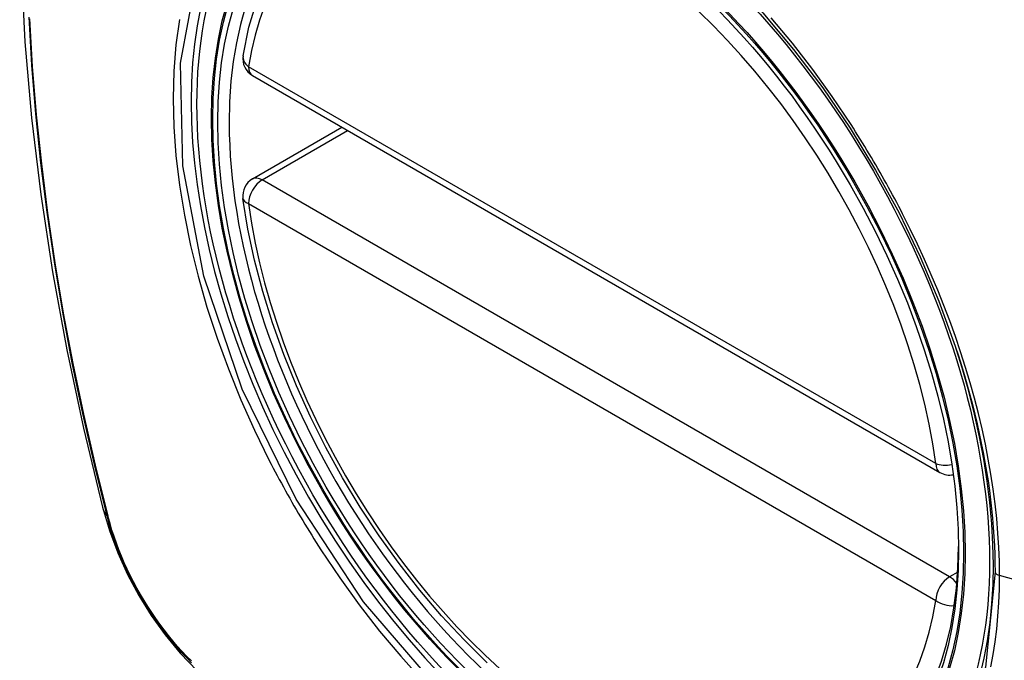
# Model space of a CAD drawing. Header units: inches. Extents: x 27 to 746, y 82 to 342.
# Tile 158 of 256: x 685.508 to 686.109, y 294.751 to 295.142. Entities that reach past the tile are written whole.
import ezdxf

# ---------------------------------------------------------------- set-up
doc = ezdxf.new("R2010")
doc.units = ezdxf.units.IN
doc.header["$MEASUREMENT"] = 0
doc.layers.add('Visible Edges(ANSI)', color=7, linetype='Continuous', lineweight=25)
doc.layers.add('Visible Tangent Edges(ANSI)', color=7, linetype='Continuous', lineweight=25)

msp = doc.modelspace()

# ---------------------------------------------------------------- linework, layer by layer
at = {"layer": 'Visible Edges(ANSI)'}
for p, q in [((685.6497, 295.10757), (686.06944, 294.86524)), ((685.6497, 295.04445), (685.70436, 295.07601))]:
    msp.add_line(p, q, dxfattribs=at)
at = {"layer": 'Visible Edges(ANSI)', "flags": 128}
for points in [[(685.56159, 295.55128), (685.54875, 295.51323), (685.53769, 295.47404), (685.52839, 295.43381), (685.52083, 295.39259), (685.51499, 295.35045), (685.51084, 295.30745), (685.50837, 295.26366), (685.50755, 295.21913), (685.50836, 295.17393), (685.51079, 295.12812), (685.51481, 295.08177), (685.52041, 295.03494), (685.52756, 294.98769), (685.53624, 294.94009), (685.54643, 294.89221), (685.55811, 294.84412)], [(685.64395, 295.11971), (685.64754, 295.13719), (685.65247, 295.15368), (685.65872, 295.16907), (685.66628, 295.18327), (685.67514, 295.19617), (685.68525, 295.20764), (685.69656, 295.21759), (685.70898, 295.2259)], [(685.96137, 295.14583), (685.98013, 295.1235), (685.99788, 295.1), (686.01461, 295.07541), (686.03018, 295.04991), (686.04448, 295.02367), (686.05741, 294.9969), (686.06888, 294.96976), (686.07882, 294.9424)], [(685.79294, 294.74906), (685.77886, 294.76297), (685.76518, 294.77773), (685.75195, 294.79329), (685.73922, 294.80957), (685.72707, 294.8265), (685.71553, 294.844), (685.70466, 294.86199), (685.69451, 294.8804), (685.68512, 294.89914), (685.67654, 294.91814), (685.6688, 294.93729), (685.66194, 294.95653), (685.656, 294.97577), (685.651, 294.99491), (685.64696, 295.01389), (685.6439, 295.03261)], [(685.55811, 294.84412), (685.56234, 294.82983), (685.56749, 294.81611), (685.57347, 294.8029), (685.58027, 294.79018), (685.58789, 294.77793), (685.59633, 294.76615), (685.60564, 294.75483), (685.6159, 294.74401)]]:
    msp.add_lwpolyline(points, dxfattribs=at)
at = {"layer": 'Visible Edges(ANSI)'}
for centre, start, end in [((685.6556, 295.1178), 170.71815, 240), ((685.6556, 295.03422), 120, 187.82827), ((686.07534, 294.87546), 240, 281.23954)]:
    msp.add_arc(centre, 0.01181, start, end, dxfattribs=at)
msp.add_ellipse((685.85469, 294.94861), major_axis=(-0.15994, 0.27703), ratio=0.57735, dxfattribs=at)
msp.add_ellipse((685.85817, 294.95062), major_axis=(0.15748, -0.27276), ratio=0.57735, start_param=2.363977, end_param=7.060801, dxfattribs=at)
at = {"layer": 'Visible Tangent Edges(ANSI)'}
for p, q in [((686.06699, 294.87064), (685.64725, 295.11298)), ((685.6556, 295.04387), (685.70782, 295.07401)), ((686.07534, 294.80153), (685.6556, 295.04387)), ((685.64725, 295.0294), (686.06699, 294.78706)), ((685.56163, 294.838), (685.56151, 294.83845)), ((686.08033, 294.80441), (686.07534, 294.80153)), ((686.29061, 294.75094), (686.10586, 294.8023))]:
    msp.add_line(p, q, dxfattribs=at)
at = {"layer": 'Visible Tangent Edges(ANSI)', "flags": 128}
for points in [[(686.10312, 294.80446), (686.09738, 294.74632), (686.08045, 294.69752), (686.053, 294.66013), (686.01653, 294.63619), (685.97265, 294.62671), (685.92316, 294.63199), (685.87049, 294.65181), (685.81698, 294.68525), (685.76524, 294.73076), (685.71753, 294.78619), (685.67628, 294.84887), (685.64332, 294.91611), (685.61991, 294.9851), (685.60721, 295.05246), (685.60582, 295.11509), (685.61582, 295.1699)], [(685.51308, 295.14315), (685.51481, 295.11386), (685.51722, 295.08424), (685.52031, 295.05433), (685.52408, 295.02417), (685.52852, 294.99376), (685.53364, 294.96311), (685.53942, 294.93226), (685.54587, 294.90122), (685.55297, 294.87002), (685.56073, 294.83869)], [(685.56151, 294.83845), (685.55374, 294.86971), (685.54662, 294.90084), (685.54016, 294.93181), (685.53436, 294.9626), (685.52922, 294.9932), (685.52476, 295.02355), (685.52098, 295.05366), (685.51788, 295.08351), (685.51545, 295.11307), (685.51371, 295.1423)], [(685.60507, 295.14187), (685.60295, 295.12637), (685.60168, 295.11025), (685.60126, 295.09355), (685.60169, 295.07634), (685.60298, 295.0587), (685.60512, 295.04069), (685.60809, 295.02238), (685.61187, 295.00383), (685.61647, 294.9851), (685.62186, 294.96624), (685.62804, 294.94733), (685.63498, 294.92843), (685.64263, 294.90964), (685.65097, 294.89102), (685.65998, 294.87261)], [(686.01518, 295.07768), (686.00375, 295.09476), (685.99181, 295.11136), (685.97938, 295.12743), (685.96652, 295.14292)], [(686.04671, 295.02307), (686.04551, 295.02541), (686.04429, 295.02773), (686.04307, 295.03006), (686.04184, 295.03237), (686.04059, 295.03469), (686.03934, 295.037), (686.03808, 295.0393), (686.03681, 295.0416), (686.03552, 295.0439), (686.03423, 295.04619), (686.03293, 295.04848), (686.03162, 295.05076), (686.0303, 295.05303), (686.02897, 295.0553), (686.02764, 295.05757), (686.02629, 295.05982), (686.02493, 295.06208), (686.02356, 295.06432), (686.02219, 295.06657), (686.02081, 295.0688), (686.01941, 295.07103), (686.01801, 295.07325), (686.0166, 295.07547), (686.01518, 295.07768)], [(686.10586, 294.8023), (686.10575, 294.8108), (686.10543, 294.81943), (686.10489, 294.82818), (686.10413, 294.83704), (686.10316, 294.846), (686.10199, 294.85504), (686.1006, 294.86416), (686.09901, 294.87334), (686.0972, 294.88257), (686.0952, 294.89184), (686.09299, 294.90115), (686.09058, 294.9105), (686.08796, 294.91991), (686.08514, 294.92934), (686.08212, 294.9388), (686.0789, 294.94827), (686.0755, 294.95773), (686.07191, 294.96718), (686.06815, 294.9766), (686.0642, 294.98598), (686.06008, 294.99533), (686.05579, 295.00463), (686.05133, 295.01388), (686.04671, 295.02307)], [(686.07882, 294.9424), (686.08078, 294.93642), (686.08265, 294.93045), (686.08445, 294.92449), (686.08617, 294.91854), (686.08781, 294.91261), (686.08936, 294.90669), (686.09083, 294.9008), (686.09222, 294.89493), (686.09353, 294.88907), (686.09475, 294.88322), (686.0959, 294.87739), (686.09696, 294.87158), (686.09793, 294.86579), (686.09883, 294.86003), (686.09964, 294.8543), (686.10037, 294.8486), (686.10101, 294.84293), (686.10157, 294.8373), (686.10204, 294.83171), (686.10243, 294.82616), (686.10273, 294.82066), (686.10295, 294.81521), (686.10308, 294.8098), (686.10312, 294.80446)], [(685.65998, 294.87261), (685.66118, 294.87027), (685.66238, 294.86794), (685.6636, 294.86562), (685.66483, 294.8633), (685.66607, 294.86098), (685.66732, 294.85867), (685.66858, 294.85636), (685.66985, 294.85406), (685.67113, 294.85177), (685.67242, 294.84947), (685.67372, 294.84719), (685.67503, 294.84491), (685.67635, 294.84263), (685.67768, 294.84036), (685.67902, 294.8381), (685.68037, 294.83584), (685.68173, 294.83359), (685.6831, 294.83134), (685.68447, 294.8291), (685.68586, 294.82687), (685.68726, 294.82464), (685.68867, 294.82242), (685.69008, 294.82021), (685.69151, 294.818)], [(685.56073, 294.83869), (685.56182, 294.83465), (685.56302, 294.83058), (685.56434, 294.82651), (685.56576, 294.82244), (685.56728, 294.81837), (685.56891, 294.8143), (685.57064, 294.81025), (685.57246, 294.80623), (685.57439, 294.80222), (685.5764, 294.79825), (685.5785, 294.79432), (685.58069, 294.79042), (685.58297, 294.78658), (685.58532, 294.78279), (685.58776, 294.77906), (685.59026, 294.7754), (685.59284, 294.7718), (685.59548, 294.76828), (685.59819, 294.76484), (685.60095, 294.76148), (685.60377, 294.75822), (685.60664, 294.75504), (685.60955, 294.75197), (685.61251, 294.749)], [(685.61236, 294.75013), (685.60947, 294.75306), (685.60661, 294.75608), (685.60381, 294.75921), (685.60106, 294.76242), (685.59836, 294.76571), (685.59571, 294.76909), (685.59313, 294.77254), (685.59062, 294.77606), (685.58817, 294.77964), (685.58579, 294.78329), (685.58349, 294.787), (685.58127, 294.79076), (685.57913, 294.79456), (685.57707, 294.79841), (685.57509, 294.80229), (685.57321, 294.8062), (685.57142, 294.81014), (685.56972, 294.8141), (685.56812, 294.81808), (685.56662, 294.82206), (685.56521, 294.82605), (685.56391, 294.83004), (685.56272, 294.83403), (685.56163, 294.838)], [(685.69151, 294.818), (685.70297, 294.80096), (685.71494, 294.78441), (685.72736, 294.76842), (685.74027, 294.75298), (685.7536, 294.73815)], [(686.10062, 294.74649), (686.10201, 294.75403), (686.10319, 294.76173), (686.10415, 294.76958), (686.1049, 294.77757), (686.10543, 294.7857), (686.10575, 294.79394), (686.10586, 294.8023)]]:
    msp.add_lwpolyline(points, dxfattribs=at)
at = {"layer": 'Visible Tangent Edges(ANSI)'}
for centre, major_axis, ratio, start_param, end_param in [((685.85717, 294.95005), (-0.17318, 0.29996), 0.57735, 5.05527, 10.652693), ((685.85712, 294.95002), (-0.15059, 0.26083), 0.57735, 4.097754, 6.89782), ((685.6556, 295.1178), (-0.01166, 0.00191), 0.667065, 0, 0.886663), ((685.6556, 295.1178), (-0.00591, -0.01023), 0.57735, 5.497787, 6.283185), ((685.6556, 295.03422), (-0.00591, -0.01023), 0.57735, 3.926991, 5.497787), ((685.6556, 295.03422), (-0.00591, 0.01023), 0.57735, 5.497787, 6.283185), ((685.6556, 295.03422), (-0.0117, -0.00161), 0.470841, 0, 0.713429), ((685.85712, 294.95002), (0.15059, -0.26083), 0.57735, 4.097754, 6.89782), ((686.07534, 294.87546), (-0.00591, -0.01023), 0.57735, 5.497787, 6.283185), ((686.07534, 294.87546), (-0.0117, -0.00161), 0.470841, 0.713429, 1.626628), ((685.67248, 294.87359), (-0.11437, -0.02947), 0.354513, 0, 0.141666), ((685.57004, 294.8416), (-0.00953, -0.00245), 0.359305, 0.141946, 0.405653), ((686.108, 294.80486), (-0.00492, 0), 0.57735, 0.141897, 1.122073), ((686.07534, 294.79189), (0.00591, 0.01023), 0.57735, 0.785398, 2.356194), ((686.07534, 294.79189), (0.00591, -0.01023), 0.57735, 1.792602, 2.356194), ((686.07534, 294.79189), (0.01166, -0.00191), 0.667065, 4.028256, 5.068346)]:
    msp.add_ellipse(centre, major_axis=major_axis, ratio=ratio, start_param=start_param, end_param=end_param, dxfattribs=at)
for centre, major_axis in [((685.85776, 294.95039), (0.17111, -0.29637)), ((685.85479, 294.94867), (-0.1627, 0.2818)), ((685.85469, 294.94861), (0.1621, -0.28076))]:
    msp.add_ellipse(centre, major_axis=major_axis, ratio=0.57735, dxfattribs=at)

doc.saveas('drawing.dxf')
